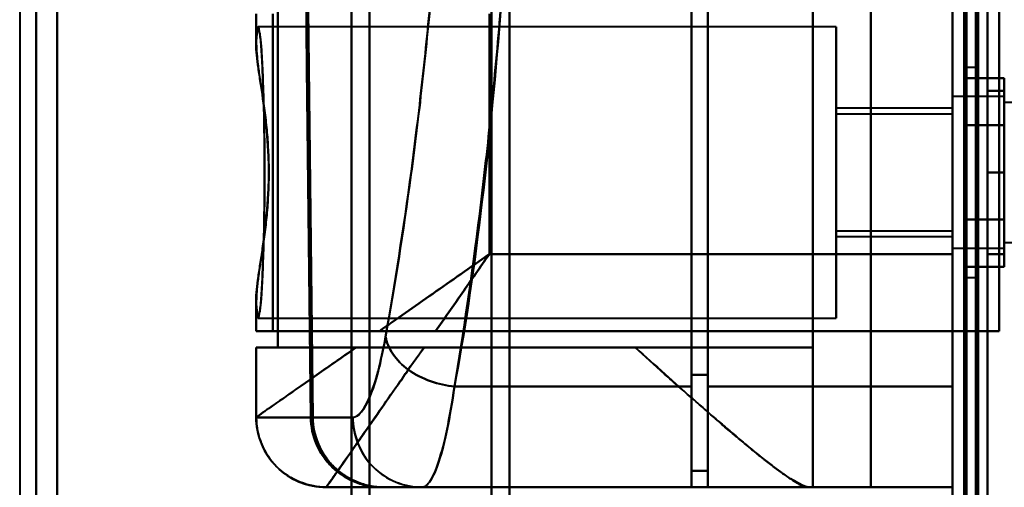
# Model space of a CAD drawing. Header units: millimetres. Extents: x -1087 to 1688, y -120 to 1046.
# Tile 7 of 78: x -625 to -583, y 219 to 239. Entities that reach past the tile are written whole.
import ezdxf

# ---------------------------------------------------------------- set-up
doc = ezdxf.new("R2010")
doc.units = ezdxf.units.MM
doc.layers.add('A-GENM', color=13, linetype='Continuous', lineweight=40)
doc.layers.add('G-IMPT', color=8, linetype='Continuous', lineweight=40)

# ---------------------------------------------------------------- blocks, each defined once
blk = doc.blocks.new('Maintenance r21 - Maintenance r21-755170-Arrière')
at = {"layer": 'A-GENM'}
for p, q in [((-585, 0), (-585, 973.372)), ((-585, 973.372), (-585, 0))]:
    blk.add_line(p, q, dxfattribs=at)
blk = doc.blocks.new('Souche connecteur circulaire R23 - Souche connecteur circulaire R23-755163-Arrière')
at = {"layer": 'A-GENM'}
for p, q in [((-625, 349.372), (-625, 191.872)), ((-585, 191.872), (-585, 349.372))]:
    blk.add_line(p, q, dxfattribs=at)
blk = doc.blocks.new('NEXA 1000 CALQUES_dwg-755156-Arrière')
at = {"layer": 'G-IMPT'}
for p, q in [((-584.5, 972.272), (-584.5, 129.472)), ((-585, 937.772), (-585, 128.972)), ((-604, 196.883), (-604, 501.872)), ((-604, 501.872), (-604, 196.883)), ((-585, 501.872), (-585, 196.883)), ((-585, 501.872), (-585, 184.872)), ((-585, 184.872), (-585, 501.872)), ((-585, 184.872), (-585, 501.872)), ((-584.5, 196.883), (-584.5, 501.872)), ((-584.5, 501.872), (-584.5, 184.872)), ((-584.5, 501.872), (-584.5, 184.872)), ((-584.5, 184.872), (-584.5, 501.872)), ((-604.773, 197.429), (-604.773, 501.281)), ((-604.773, 501.281), (-604.773, 197.429)), ((-623.387, 197.839), (-623.387, 500.838)), ((-623.387, 500.838), (-623.387, 197.839)), ((-610, 197.839), (-610, 500.838)), ((-610, 500.838), (-610, 197.839)), ((-624.3, 198.386), (-624.3, 500.246)), ((-624.3, 500.246), (-624.3, 198.386)), ((-610.773, 198.386), (-610.773, 500.246)), ((-610.773, 500.246), (-610.773, 198.386)), ((-604, 184.872), (-604, 489.862)), ((-604, 489.862), (-604, 184.872)), ((-604.773, 185.464), (-604.773, 489.315)), ((-604.773, 489.315), (-604.773, 185.464)), ((-623.387, 185.907), (-623.387, 488.906)), ((-623.387, 488.906), (-623.387, 185.907)), ((-610, 185.907), (-610, 488.906)), ((-610, 488.906), (-610, 185.907)), ((-624.3, 186.498), (-624.3, 488.359)), ((-624.3, 488.359), (-624.3, 186.498)), ((-610.773, 186.498), (-610.773, 488.359)), ((-610.773, 488.359), (-610.773, 186.498)), ((-596.2, 223.194), (-596.2, 293.194)), ((-596.2, 293.194), (-596.2, 223.194)), ((-595.5, 293.194), (-595.5, 223.194)), ((-595.5, 223.194), (-595.5, 293.194)), ((-585, 293.194), (-585, 223.194)), ((-585, 223.194), (-585, 293.194)), ((-596.2, 292.713), (-596.2, 223.693)), ((-596.2, 223.693), (-596.2, 292.713)), ((-595.5, 223.693), (-595.5, 292.713)), ((-595.5, 292.713), (-595.5, 223.693)), ((-614.861, 239.172), (-614.861, 237.846)), ((-590, 238.622), (-614.77, 238.622)), ((-590, 232.372), (-590, 238.622)), ((-590, 238.622), (-590, 232.372)), ((-584, 236.872), (-584.5, 236.872)), ((-584.5, 227.872), (-584.5, 236.872)), ((-584.5, 227.872), (-584.5, 236.872)), ((-584.5, 236.872), (-584.5, 232.372)), ((-584.5, 236.872), (-584.5, 232.372)), ((-584, 232.372), (-584, 236.872)), ((-584, 236.872), (-584, 232.372)), ((-582.785, 235.622), (-585, 235.622)), ((-582.785, 235.622), (-585, 235.622)), ((-585, 235.622), (-585, 232.372)), ((-585, 232.372), (-585, 235.622)), ((-585, 235.622), (-585, 232.372)), ((-585, 232.372), (-585, 235.622)), ((-582.785, 233.997), (-582.785, 235.622)), ((-582.785, 235.622), (-582.785, 230.747)), ((-582.785, 233.997), (-582.785, 235.622)), ((-582.785, 235.622), (-582.785, 229.558)), ((-585, 235.187), (-585, 229.122)), ((-581.5, 235.372), (-582.785, 235.372)), ((-581.5, 235.372), (-582.785, 235.372)), ((-582.785, 235.372), (-582.785, 230.872)), ((-582.785, 230.872), (-582.785, 235.372)), ((-582.785, 229.774), (-582.785, 235.372)), ((-582.785, 235.372), (-582.785, 229.774)), ((-582.785, 229.122), (-582.785, 235.187)), ((-582.785, 230.747), (-582.785, 235.187)), ((-582.785, 235.187), (-582.785, 229.122)), ((-585, 235.122), (-590, 235.122)), ((-590, 235.122), (-590, 232.372)), ((-590, 232.372), (-590, 235.122)), ((-585, 234.872), (-590, 234.872)), ((-590, 232.372), (-590, 234.872)), ((-590, 234.872), (-590, 232.372)), ((-585, 232.372), (-585, 235.122)), ((-585, 235.122), (-585, 232.372)), ((-585, 232.372), (-585, 234.872)), ((-585, 234.872), (-585, 232.372)), ((-582.785, 229.372), (-582.785, 234.97)), ((-582.785, 234.97), (-582.785, 229.372)), ((-585, 233.997), (-585, 229.122)), ((-582.785, 229.558), (-582.785, 233.997)), ((-582.785, 233.997), (-582.785, 229.122)), ((-582.785, 229.122), (-582.785, 233.997)), ((-582.785, 233.872), (-582.785, 229.372)), ((-582.785, 229.372), (-582.785, 233.872)), ((-590, 229.872), (-590, 232.372)), ((-590, 232.372), (-590, 229.872)), ((-590, 226.122), (-590, 232.372)), ((-590, 232.372), (-590, 229.622)), ((-590, 232.372), (-590, 226.122)), ((-590, 229.622), (-590, 232.372)), ((-585, 232.372), (-585, 229.558)), ((-585, 229.872), (-585, 232.372)), ((-585, 229.122), (-585, 232.372)), ((-585, 232.372), (-585, 229.872)), ((-585, 232.372), (-585, 230.747)), ((-585, 229.622), (-585, 232.372)), ((-585, 229.122), (-585, 232.372)), ((-585, 232.372), (-585, 229.622)), ((-584.5, 232.372), (-584.5, 227.872)), ((-584, 227.872), (-584, 232.372)), ((-584, 232.372), (-584, 227.872)), ((-590, 229.872), (-585, 229.872)), ((-590, 229.622), (-585, 229.622)), ((-582.785, 229.372), (-581.5, 229.372)), ((-582.785, 229.372), (-581.5, 229.372)), ((-585, 229.122), (-582.785, 229.122)), ((-585, 229.122), (-582.785, 229.122)), ((-585, 228.872), (-585, 225.572)), ((-585, 225.572), (-585, 228.872)), ((-584.5, 227.872), (-584, 227.872)), ((-614.861, 226.899), (-614.861, 225.572)), ((-614.77, 226.122), (-590, 226.122)), ((-609.576, 225.572), (-614.861, 225.572)), ((-614.861, 225.572), (-609.576, 225.572)), ((-614.152, 225.572), (-614.857, 225.572)), ((-614.857, 225.572), (-614.152, 225.572)), ((-585, 225.572), (-584.4, 225.572)), ((-584.4, 225.572), (-585, 225.572)), ((-614.861, 224.872), (-614.861, 221.872)), ((-610.575, 224.872), (-614.861, 224.872)), ((-614.861, 224.872), (-610.575, 224.872)), ((-613.936, 224.872), (-614.857, 224.872)), ((-614.857, 224.872), (-613.936, 224.872)), ((-598.615, 224.872), (-591, 224.872)), ((-591, 224.872), (-598.615, 224.872)), ((-596.2, 223.693), (-596.2, 219.572)), ((-596.2, 219.572), (-596.2, 223.693)), ((-595.5, 219.572), (-595.5, 223.693)), ((-595.5, 223.693), (-595.5, 219.572)), ((-596.2, 218.872), (-596.2, 223.194)), ((-596.2, 223.194), (-596.2, 218.872)), ((-595.5, 223.194), (-595.5, 218.872)), ((-595.5, 218.872), (-595.5, 223.194)), ((-585, 223.194), (-585, 218.872)), ((-585, 218.872), (-585, 223.194)), ((-614.857, 221.872), (-614.86, 221.872)), ((-614.86, 221.872), (-614.857, 221.872)), ((-614.857, 221.872), (-612.52, 221.872)), ((-612.52, 221.872), (-614.857, 221.872)), ((-612.437, 221.872), (-610.72, 221.872)), ((-610.72, 221.872), (-612.437, 221.872)), ((-596.2, 219.572), (-595.5, 219.572)), ((-611.861, 218.872), (-611.858, 218.872)), ((-611.861, 218.872), (-611.858, 218.872)), ((-611.858, 218.872), (-611.861, 218.872)), ((-611.858, 218.872), (-609.465, 218.872)), ((-609.465, 218.872), (-611.858, 218.872)), ((-609.381, 218.872), (-607.755, 218.872)), ((-609.381, 218.872), (-607.755, 218.872)), ((-607.755, 218.872), (-609.381, 218.872)), ((-607.755, 218.872), (-596.2, 218.872)), ((-595.5, 218.872), (-585, 218.872)), ((-591, 218.872), (-591.17, 218.872)), ((-591.17, 218.872), (-591, 218.872))]:
    blk.add_line(p, q, dxfattribs=at)
at = {"layer": 'G-IMPT', "flags": 128}
for points in [[(-585, 128.972), (-585, 339.922), (-585, 550.872), (-585, 761.822), (-585, 972.772)], [(-585, 972.772), (-585, 761.822), (-585, 550.872), (-585, 339.922), (-585, 128.972)], [(-584.5, 128.972), (-584.5, 339.922), (-584.5, 550.872), (-584.5, 761.822), (-584.5, 972.772)], [(-584.4, 972.772), (-584.4, 761.822), (-584.4, 550.872), (-584.4, 339.922), (-584.4, 128.972)], [(-584.4, 972.772), (-584.4, 761.822), (-584.4, 550.872), (-584.4, 339.922), (-584.4, 128.972)], [(-584.4, 128.972), (-584.4, 339.922), (-584.4, 550.872), (-584.4, 761.822), (-584.4, 972.772)], [(-584.5, 972.272), (-584.5, 761.572), (-584.5, 550.872), (-584.5, 340.172), (-584.5, 129.472)], [(-584.5, 129.472), (-584.5, 340.172), (-584.5, 550.872), (-584.5, 761.572), (-584.5, 972.272)], [(-584.5, 129.472), (-584.5, 340.172), (-584.5, 550.872), (-584.5, 761.572), (-584.5, 972.272)], [(-584.5, 972.272), (-584.5, 761.572), (-584.5, 550.872), (-584.5, 340.172), (-584.5, 129.472)], [(-584.5, 972.272), (-584.5, 761.572), (-584.5, 550.872), (-584.5, 340.172), (-584.5, 129.472)], [(-584.5, 129.472), (-584.5, 340.172), (-584.5, 550.872), (-584.5, 761.572), (-584.5, 972.272)], [(-584, 972.272), (-584, 761.572), (-584, 550.872), (-584, 340.172), (-584, 129.472)], [(-584, 129.472), (-584, 340.172), (-584, 550.872), (-584, 761.572), (-584, 972.272)], [(-584, 972.272), (-584, 761.572), (-584, 550.872), (-584, 340.172), (-584, 129.472)], [(-583.9, 129.472), (-583.9, 340.172), (-583.9, 550.872), (-583.9, 761.572), (-583.9, 972.272)], [(-583.9, 129.472), (-583.9, 340.172), (-583.9, 550.872), (-583.9, 761.572), (-583.9, 972.272)], [(-583.9, 972.272), (-583.9, 761.572), (-583.9, 550.872), (-583.9, 340.172), (-583.9, 129.472)], [(-585, 937.772), (-585, 735.572), (-585, 533.372), (-585, 331.172), (-585, 128.972)], [(-585, 128.972), (-585, 331.172), (-585, 533.372), (-585, 735.572), (-585, 937.772)], [(-584.5, 937.772), (-584.5, 735.572), (-584.5, 533.372), (-584.5, 331.172), (-584.5, 128.972)], [(-584.4, 128.972), (-584.4, 331.172), (-584.4, 533.372), (-584.4, 735.572), (-584.4, 937.772)], [(-584.4, 128.972), (-584.4, 331.172), (-584.4, 533.372), (-584.4, 735.572), (-584.4, 937.772)], [(-584.4, 937.772), (-584.4, 735.572), (-584.4, 533.372), (-584.4, 331.172), (-584.4, 128.972)], [(-583.5, 937.272), (-583.5, 735.322), (-583.5, 533.372), (-583.5, 331.422), (-583.5, 129.472)], [(-583.5, 129.472), (-583.5, 331.422), (-583.5, 533.372), (-583.5, 735.322), (-583.5, 937.272)], [(-583.5, 129.472), (-583.5, 331.422), (-583.5, 533.372), (-583.5, 735.322), (-583.5, 937.272)], [(-583.5, 937.272), (-583.5, 735.322), (-583.5, 533.372), (-583.5, 331.422), (-583.5, 129.472)], [(-584.5, 198.372), (-584.5, 228.372), (-584.5, 258.372), (-584.5, 288.372), (-584.5, 318.372)], [(-584.5, 318.372), (-584.5, 288.372), (-584.5, 258.372), (-584.5, 228.372), (-584.5, 198.372)], [(-584.5, 198.372), (-584.5, 228.372), (-584.5, 258.372), (-584.5, 288.372), (-584.5, 318.372)], [(-584.5, 318.372), (-584.5, 288.372), (-584.5, 258.372), (-584.5, 228.372), (-584.5, 198.372)], [(-583.5, 318.372), (-583.5, 288.372), (-583.5, 258.372), (-583.5, 228.372), (-583.5, 198.372)], [(-583.5, 198.372), (-583.5, 228.372), (-583.5, 258.372), (-583.5, 288.372), (-583.5, 318.372)], [(-583.5, 318.372), (-583.5, 288.372), (-583.5, 258.372), (-583.5, 228.372), (-583.5, 198.372)], [(-583.5, 198.372), (-583.5, 228.372), (-583.5, 258.372), (-583.5, 288.372), (-583.5, 318.372)], [(-591, 297.872), (-591, 278.122), (-591, 258.372), (-591, 238.622), (-591, 218.872)], [(-591, 218.872), (-591, 238.622), (-591, 258.372), (-591, 278.122), (-591, 297.872)], [(-588.509, 297.872), (-588.509, 278.122), (-588.509, 258.372), (-588.509, 238.622), (-588.509, 218.872)], [(-588.509, 218.872), (-588.509, 238.622), (-588.509, 258.372), (-588.509, 278.122), (-588.509, 297.872)], [(-585, 297.872), (-585, 278.122), (-585, 258.372), (-585, 238.622), (-585, 218.872)], [(-585, 218.872), (-585, 238.622), (-585, 258.372), (-585, 278.122), (-585, 297.872)], [(-585, 225.572), (-585, 241.972), (-585, 258.372), (-585, 274.772), (-585, 291.172)], [(-585, 291.172), (-585, 274.772), (-585, 258.372), (-585, 241.972), (-585, 225.572)], [(-585, 225.572), (-585, 241.972), (-585, 258.372), (-585, 274.772), (-585, 291.172)], [(-585, 225.572), (-585, 241.972), (-585, 258.372), (-585, 274.772), (-585, 291.172)], [(-585, 291.172), (-585, 274.772), (-585, 258.372), (-585, 241.972), (-585, 225.572)], [(-585, 291.172), (-585, 274.772), (-585, 258.372), (-585, 241.972), (-585, 225.572)], [(-584.5, 291.172), (-584.5, 274.772), (-584.5, 258.372), (-584.5, 241.972), (-584.5, 225.572)], [(-584.5, 225.572), (-584.5, 241.972), (-584.5, 258.372), (-584.5, 274.772), (-584.5, 291.172)], [(-583, 225.572), (-583, 241.972), (-583, 258.372), (-583, 274.772), (-583, 291.172)], [(-583, 291.172), (-583, 274.772), (-583, 258.372), (-583, 241.972), (-583, 225.572)], [(-583, 225.572), (-583, 241.972), (-583, 258.372), (-583, 274.772), (-583, 291.172)], [(-583, 291.172), (-583, 274.772), (-583, 258.372), (-583, 241.972), (-583, 225.572)], [(-583, 291.172), (-583, 274.772), (-583, 258.372), (-583, 241.972), (-583, 225.572)], [(-583, 225.572), (-583, 241.972), (-583, 258.372), (-583, 274.772), (-583, 291.172)], [(-585, 287.872), (-585, 273.122), (-585, 258.372), (-585, 243.622), (-585, 228.872)], [(-585, 228.872), (-585, 243.622), (-585, 258.372), (-585, 273.122), (-585, 287.872)], [(-612.437, 221.872), (-612.494, 226.877), (-612.549, 231.882), (-612.605, 236.888), (-612.659, 241.894)], [(-612.659, 241.894), (-612.605, 236.888), (-612.549, 231.882), (-612.494, 226.877), (-612.437, 221.872)], [(-595.5, 219.572), (-595.5, 225.153), (-595.5, 230.733), (-595.5, 236.314), (-595.5, 241.894)], [(-595.5, 241.894), (-595.5, 236.314), (-595.5, 230.733), (-595.5, 225.153), (-595.5, 219.572)], [(-612.738, 241.827), (-612.684, 236.838), (-612.63, 231.848), (-612.575, 226.86), (-612.52, 221.872)], [(-612.52, 221.872), (-612.575, 226.86), (-612.63, 231.848), (-612.684, 236.838), (-612.738, 241.827)], [(-595.5, 241.827), (-595.5, 236.089), (-595.5, 230.35), (-595.5, 224.611), (-595.5, 218.872)], [(-595.5, 218.872), (-595.5, 224.611), (-595.5, 230.35), (-595.5, 236.089), (-595.5, 241.827)], [(-613.936, 224.872), (-613.936, 228.622), (-613.936, 232.372), (-613.936, 236.122), (-613.936, 239.872)], [(-613.936, 239.872), (-613.936, 236.122), (-613.936, 232.372), (-613.936, 228.622), (-613.936, 224.872)], [(-591, 224.872), (-591, 228.622), (-591, 232.372), (-591, 236.122), (-591, 239.872)], [(-591, 239.872), (-591, 236.122), (-591, 232.372), (-591, 228.622), (-591, 224.872)], [(-614.857, 237.999), (-614.857, 238.292), (-614.857, 238.586), (-614.857, 238.879), (-614.857, 239.172)], [(-614.857, 239.172), (-614.857, 238.879), (-614.857, 238.586), (-614.857, 238.292), (-614.857, 237.999)], [(-614.152, 239.172), (-614.152, 235.772), (-614.152, 232.372), (-614.152, 228.972), (-614.152, 225.572)], [(-614.152, 225.572), (-614.152, 228.972), (-614.152, 232.372), (-614.152, 235.772), (-614.152, 239.172)], [(-604.861, 239.172), (-604.861, 236.597), (-604.861, 234.022), (-604.861, 231.447), (-604.861, 228.872)], [(-604.861, 228.872), (-604.861, 231.447), (-604.861, 234.022), (-604.861, 236.597), (-604.861, 239.172)], [(-584.5, 234.393), (-584.5, 234.898), (-584.5, 235.403), (-584.5, 235.909), (-584.5, 236.414)], [(-584.5, 236.414), (-584.071, 236.414), (-583.643, 236.414), (-583.214, 236.414), (-582.785, 236.414)], [(-584.5, 236.414), (-584.5, 235.909), (-584.5, 235.403), (-584.5, 234.898), (-584.5, 234.393)], [(-582.785, 236.414), (-583.214, 236.414), (-583.643, 236.414), (-584.071, 236.414), (-584.5, 236.414)], [(-584.5, 234.393), (-584.5, 234.898), (-584.5, 235.403), (-584.5, 235.909), (-584.5, 236.414)], [(-584.5, 236.414), (-584.5, 235.909), (-584.5, 235.403), (-584.5, 234.898), (-584.5, 234.393)], [(-582.785, 236.414), (-582.785, 235.909), (-582.785, 235.403), (-582.785, 234.898), (-582.785, 234.393)], [(-582.785, 234.393), (-582.785, 234.898), (-582.785, 235.403), (-582.785, 235.909), (-582.785, 236.414)], [(-583.5, 235.872), (-583.5, 234.997), (-583.5, 234.122), (-583.5, 233.247), (-583.5, 232.372)], [(-582.785, 235.872), (-582.964, 235.872), (-583.143, 235.872), (-583.321, 235.872), (-583.5, 235.872)], [(-583.5, 235.872), (-583.321, 235.872), (-583.143, 235.872), (-582.964, 235.872), (-582.785, 235.872)], [(-582.785, 235.872), (-582.964, 235.872), (-583.143, 235.872), (-583.321, 235.872), (-583.5, 235.872)], [(-583.5, 232.372), (-583.5, 233.247), (-583.5, 234.122), (-583.5, 234.997), (-583.5, 235.872)], [(-583.5, 235.872), (-583.321, 235.872), (-583.143, 235.872), (-582.964, 235.872), (-582.785, 235.872)], [(-583.5, 232.372), (-583.5, 233.247), (-583.5, 234.122), (-583.5, 234.997), (-583.5, 235.872)], [(-583.5, 235.872), (-583.5, 234.997), (-583.5, 234.122), (-583.5, 233.247), (-583.5, 232.372)], [(-582.785, 232.372), (-582.785, 233.247), (-582.785, 234.122), (-582.785, 234.997), (-582.785, 235.872)], [(-582.785, 235.872), (-582.785, 234.997), (-582.785, 234.122), (-582.785, 233.247), (-582.785, 232.372)], [(-584.5, 230.352), (-584.5, 231.362), (-584.5, 232.372), (-584.5, 233.383), (-584.5, 234.393)], [(-584.5, 234.393), (-584.071, 234.393), (-583.643, 234.393), (-583.214, 234.393), (-582.785, 234.393)], [(-582.785, 234.393), (-583.214, 234.393), (-583.643, 234.393), (-584.071, 234.393), (-584.5, 234.393)], [(-584.5, 234.393), (-584.071, 234.393), (-583.643, 234.393), (-583.214, 234.393), (-582.785, 234.393)], [(-584.5, 234.393), (-584.5, 233.383), (-584.5, 232.372), (-584.5, 231.362), (-584.5, 230.352)], [(-582.785, 234.393), (-583.214, 234.393), (-583.643, 234.393), (-584.071, 234.393), (-584.5, 234.393)], [(-584.5, 230.352), (-584.5, 231.362), (-584.5, 232.372), (-584.5, 233.383), (-584.5, 234.393)], [(-584.5, 234.393), (-584.5, 233.383), (-584.5, 232.372), (-584.5, 231.362), (-584.5, 230.352)], [(-582.785, 234.393), (-582.785, 233.383), (-582.785, 232.372), (-582.785, 231.362), (-582.785, 230.352)], [(-582.785, 230.352), (-582.785, 231.362), (-582.785, 232.372), (-582.785, 233.383), (-582.785, 234.393)], [(-583.5, 228.872), (-583.5, 229.747), (-583.5, 230.622), (-583.5, 231.497), (-583.5, 232.372)], [(-583.5, 232.372), (-583.321, 232.372), (-583.143, 232.372), (-582.964, 232.372), (-582.785, 232.372)], [(-583.5, 232.372), (-583.5, 231.497), (-583.5, 230.622), (-583.5, 229.747), (-583.5, 228.872)], [(-582.785, 232.372), (-582.964, 232.372), (-583.143, 232.372), (-583.321, 232.372), (-583.5, 232.372)], [(-583.5, 232.372), (-583.321, 232.372), (-583.143, 232.372), (-582.964, 232.372), (-582.785, 232.372)], [(-582.785, 232.372), (-582.964, 232.372), (-583.143, 232.372), (-583.321, 232.372), (-583.5, 232.372)], [(-583.5, 232.372), (-583.5, 231.497), (-583.5, 230.622), (-583.5, 229.747), (-583.5, 228.872)], [(-583.5, 228.872), (-583.5, 229.747), (-583.5, 230.622), (-583.5, 231.497), (-583.5, 232.372)], [(-582.785, 232.372), (-582.785, 231.497), (-582.785, 230.622), (-582.785, 229.747), (-582.785, 228.872)], [(-582.785, 228.872), (-582.785, 229.747), (-582.785, 230.622), (-582.785, 231.497), (-582.785, 232.372)], [(-582.785, 230.352), (-583.214, 230.352), (-583.643, 230.352), (-584.071, 230.352), (-584.5, 230.352)], [(-584.5, 230.352), (-584.5, 229.846), (-584.5, 229.341), (-584.5, 228.836), (-584.5, 228.331)], [(-582.785, 230.352), (-583.214, 230.352), (-583.643, 230.352), (-584.071, 230.352), (-584.5, 230.352)], [(-584.5, 228.331), (-584.5, 228.836), (-584.5, 229.341), (-584.5, 229.846), (-584.5, 230.352)], [(-584.5, 230.352), (-584.071, 230.352), (-583.643, 230.352), (-583.214, 230.352), (-582.785, 230.352)], [(-584.5, 230.352), (-584.071, 230.352), (-583.643, 230.352), (-583.214, 230.352), (-582.785, 230.352)], [(-584.5, 230.352), (-584.5, 229.846), (-584.5, 229.341), (-584.5, 228.836), (-584.5, 228.331)], [(-584.5, 228.331), (-584.5, 228.836), (-584.5, 229.341), (-584.5, 229.846), (-584.5, 230.352)], [(-582.785, 228.331), (-582.785, 228.836), (-582.785, 229.341), (-582.785, 229.846), (-582.785, 230.352)], [(-582.785, 230.352), (-582.785, 229.846), (-582.785, 229.341), (-582.785, 228.836), (-582.785, 228.331)], [(-604.861, 228.872), (-599.896, 228.872), (-594.93, 228.872), (-589.965, 228.872), (-585, 228.872)], [(-585, 228.872), (-589.965, 228.872), (-594.93, 228.872), (-599.896, 228.872), (-604.861, 228.872)], [(-582.785, 228.872), (-582.964, 228.872), (-583.143, 228.872), (-583.321, 228.872), (-583.5, 228.872)], [(-583.5, 228.872), (-583.321, 228.872), (-583.143, 228.872), (-582.964, 228.872), (-582.785, 228.872)], [(-582.785, 228.872), (-582.964, 228.872), (-583.143, 228.872), (-583.321, 228.872), (-583.5, 228.872)], [(-583.5, 228.872), (-583.321, 228.872), (-583.143, 228.872), (-582.964, 228.872), (-582.785, 228.872)], [(-584.5, 228.331), (-584.071, 228.331), (-583.643, 228.331), (-583.214, 228.331), (-582.785, 228.331)], [(-582.785, 228.331), (-583.214, 228.331), (-583.643, 228.331), (-584.071, 228.331), (-584.5, 228.331)], [(-614.857, 225.572), (-614.857, 225.866), (-614.857, 226.159), (-614.857, 226.453), (-614.857, 226.746)], [(-614.857, 226.746), (-614.857, 226.453), (-614.857, 226.159), (-614.857, 225.866), (-614.857, 225.572)], [(-614.152, 225.572), (-606.864, 225.572), (-599.576, 225.572), (-592.288, 225.572), (-585, 225.572)], [(-585, 225.572), (-592.288, 225.572), (-599.576, 225.572), (-606.864, 225.572), (-614.152, 225.572)], [(-585, 225.572), (-590.543, 225.572), (-596.085, 225.572), (-601.628, 225.572), (-607.17, 225.572)], [(-607.17, 225.572), (-601.628, 225.572), (-596.085, 225.572), (-590.543, 225.572), (-585, 225.572)], [(-585, 128.972), (-585, 153.122), (-585, 177.272), (-585, 201.422), (-585, 225.572)], [(-583, 225.572), (-583.5, 225.572), (-584, 225.572), (-584.5, 225.572), (-585, 225.572)], [(-585, 225.572), (-585, 201.422), (-585, 177.272), (-585, 153.122), (-585, 128.972)], [(-585, 225.572), (-585, 201.422), (-585, 177.272), (-585, 153.122), (-585, 128.972)], [(-585, 128.972), (-585, 153.122), (-585, 177.272), (-585, 201.422), (-585, 225.572)], [(-585, 225.572), (-584.5, 225.572), (-584, 225.572), (-583.5, 225.572), (-583, 225.572)], [(-584.5, 225.572), (-584.488, 225.572), (-584.475, 225.572), (-584.463, 225.572), (-584.45, 225.572)], [(-583, 225.572), (-583.375, 225.572), (-583.75, 225.572), (-584.125, 225.572), (-584.5, 225.572)], [(-584.5, 225.572), (-584.125, 225.572), (-583.75, 225.572), (-583.375, 225.572), (-583, 225.572)], [(-584.5, 128.972), (-584.5, 153.122), (-584.5, 177.272), (-584.5, 201.422), (-584.5, 225.572)], [(-584.45, 225.572), (-584.213, 225.572), (-583.975, 225.572), (-583.738, 225.572), (-583.5, 225.572)], [(-584.4, 225.572), (-584.4, 201.422), (-584.4, 177.272), (-584.4, 153.122), (-584.4, 128.972)], [(-584.4, 128.972), (-584.4, 153.122), (-584.4, 177.272), (-584.4, 201.422), (-584.4, 225.572)], [(-584.4, 225.572), (-584.05, 225.572), (-583.7, 225.572), (-583.35, 225.572), (-583, 225.572)], [(-583.5, 225.572), (-583.725, 225.572), (-583.95, 225.572), (-584.175, 225.572), (-584.4, 225.572)], [(-584.4, 225.572), (-584.4, 201.422), (-584.4, 177.272), (-584.4, 153.122), (-584.4, 128.972)], [(-583, 225.572), (-583.35, 225.572), (-583.7, 225.572), (-584.05, 225.572), (-584.4, 225.572)], [(-583.5, 225.572), (-583.375, 225.572), (-583.25, 225.572), (-583.125, 225.572), (-583, 225.572)], [(-583.5, 129.472), (-583.5, 153.497), (-583.5, 177.522), (-583.5, 201.547), (-583.5, 225.572)], [(-583.5, 225.572), (-583.5, 201.547), (-583.5, 177.522), (-583.5, 153.497), (-583.5, 129.472)], [(-583, 225.572), (-583.125, 225.572), (-583.25, 225.572), (-583.375, 225.572), (-583.5, 225.572)], [(-583.5, 225.572), (-583.5, 201.547), (-583.5, 177.522), (-583.5, 153.497), (-583.5, 129.472)], [(-583.5, 129.472), (-583.5, 153.497), (-583.5, 177.522), (-583.5, 201.547), (-583.5, 225.572)], [(-614.857, 224.872), (-614.857, 224.122), (-614.857, 223.372), (-614.857, 222.622), (-614.857, 221.872)], [(-614.857, 221.872), (-614.857, 222.622), (-614.857, 223.372), (-614.857, 224.122), (-614.857, 224.872)], [(-591, 224.872), (-596.734, 224.872), (-602.468, 224.872), (-608.202, 224.872), (-613.936, 224.872)], [(-613.936, 224.872), (-608.202, 224.872), (-602.468, 224.872), (-596.734, 224.872), (-591, 224.872)], [(-598.615, 224.872), (-600.876, 224.872), (-603.138, 224.872), (-605.399, 224.872), (-607.661, 224.872)], [(-607.661, 224.872), (-605.399, 224.872), (-603.138, 224.872), (-600.876, 224.872), (-598.615, 224.872)], [(-591, 224.872), (-591, 223.372), (-591, 221.872), (-591, 220.372), (-591, 218.872)], [(-591, 218.872), (-591, 220.372), (-591, 221.872), (-591, 223.372), (-591, 224.872)], [(-595.5, 223.693), (-595.675, 223.693), (-595.85, 223.693), (-596.025, 223.693), (-596.2, 223.693)], [(-596.2, 223.693), (-596.025, 223.693), (-595.85, 223.693), (-595.675, 223.693), (-595.5, 223.693)], [(-596.2, 223.194), (-598.74, 223.194), (-601.28, 223.194), (-603.819, 223.194), (-606.359, 223.194)], [(-606.359, 223.194), (-603.819, 223.194), (-601.28, 223.194), (-598.74, 223.194), (-596.2, 223.194)], [(-595.5, 223.194), (-592.875, 223.194), (-590.25, 223.194), (-587.625, 223.194), (-585, 223.194)], [(-585, 223.194), (-587.625, 223.194), (-590.25, 223.194), (-592.875, 223.194), (-595.5, 223.194)], [(-596.2, 218.872), (-596.2, 219.047), (-596.2, 219.222), (-596.2, 219.397), (-596.2, 219.572)], [(-595.5, 219.572), (-595.675, 219.572), (-595.85, 219.572), (-596.025, 219.572), (-596.2, 219.572)], [(-596.2, 219.572), (-596.2, 219.397), (-596.2, 219.222), (-596.2, 219.047), (-596.2, 218.872)], [(-595.5, 219.572), (-595.675, 219.572), (-595.85, 219.572), (-596.025, 219.572), (-596.2, 219.572)], [(-596.2, 219.572), (-596.025, 219.572), (-595.85, 219.572), (-595.675, 219.572), (-595.5, 219.572)], [(-596.2, 219.572), (-596.025, 219.572), (-595.85, 219.572), (-595.675, 219.572), (-595.5, 219.572)], [(-611.861, 218.872), (-606.688, 218.872), (-601.515, 218.872), (-596.343, 218.872), (-591.17, 218.872)], [(-591.17, 218.872), (-596.343, 218.872), (-601.515, 218.872), (-606.688, 218.872), (-611.861, 218.872)], [(-611.858, 218.872), (-611.158, 218.872), (-609.873, 218.872), (-609.465, 218.872)], [(-595.5, 218.872), (-598.991, 218.872), (-602.483, 218.872), (-605.974, 218.872), (-609.465, 218.872)], [(-596.2, 218.872), (-599.495, 218.872), (-602.791, 218.872), (-606.086, 218.872), (-609.381, 218.872)], [(-609.381, 218.872), (-606.086, 218.872), (-602.791, 218.872), (-599.495, 218.872), (-596.2, 218.872)], [(-596.2, 218.872), (-599.089, 218.872), (-601.977, 218.872), (-604.866, 218.872), (-607.755, 218.872)], [(-607.755, 218.872), (-604.866, 218.872), (-601.977, 218.872), (-599.089, 218.872), (-596.2, 218.872)], [(-585, 218.872), (-587.625, 218.872), (-590.25, 218.872), (-592.875, 218.872), (-595.5, 218.872)], [(-595.5, 218.872), (-592.875, 218.872), (-590.25, 218.872), (-587.625, 218.872), (-585, 218.872)], [(-591, 218.872), (-590.377, 218.872), (-589.754, 218.872), (-589.131, 218.872), (-588.509, 218.872)], [(-588.509, 218.872), (-589.131, 218.872), (-589.754, 218.872), (-590.377, 218.872), (-591, 218.872)], [(-588.509, 218.872), (-587.631, 218.872), (-586.754, 218.872), (-585.877, 218.872), (-585, 218.872)], [(-585, 218.872), (-585.877, 218.872), (-586.754, 218.872), (-587.631, 218.872), (-588.509, 218.872)]]:
    blk.add_lwpolyline(points, dxfattribs=at)
at = {"layer": 'G-IMPT'}
blk.add_arc((-611.861, 221.872), 3, 180, 270, dxfattribs=at)
for centre, ratio in [((-611.858, 221.872), 0.999612), ((-611.858, 221.872), 0.999612), ((-607.755, 221.872), 0.988401)]:
    blk.add_ellipse(centre, major_axis=(0, 3), ratio=ratio, start_param=1.570796, end_param=3.141593, dxfattribs=at)
for points in [[(-606.163, 293.194), (-605.333, 288.509), (-604.098, 277.39), (-603.306, 257.922), (-604.236, 238.567), (-605.514, 227.718), (-606.359, 223.194)], [(-604.861, 228.872), (-605.27, 228.585), (-606.088, 228.014), (-607.297, 227.167), (-608.469, 226.346), (-609.215, 225.826), (-609.576, 225.572)], [(-609.576, 225.572), (-609.205, 225.572), (-608.423, 225.572), (-607.59, 225.572), (-607.17, 225.572)], [(-610.72, 221.872), (-610.474, 221.878), (-609.978, 222.484), (-609.515, 224.222), (-609.313, 225.33)], [(-609.313, 225.33), (-609.514, 224.221), (-609.976, 222.488), (-610.479, 221.872), (-610.72, 221.872)], [(-609.313, 225.33), (-609.272, 225.092), (-609.058, 224.58), (-608.382, 223.868), (-607.396, 223.379), (-606.688, 223.224), (-606.359, 223.194)], [(-606.359, 223.194), (-606.688, 223.224), (-607.396, 223.379), (-608.382, 223.868), (-609.058, 224.58), (-609.272, 225.092), (-609.313, 225.33)], [(-614.861, 221.872), (-614.861, 221.872), (-614.073, 222.424), (-611.892, 223.951), (-610.575, 224.872)], [(-610.575, 224.872), (-611.233, 224.406), (-612.439, 223.575), (-613.811, 222.613), (-614.667, 222.006), (-614.861, 221.874), (-614.861, 221.872)], [(-607.661, 224.872), (-608.28, 223.987), (-609.441, 222.329), (-610.8, 220.388), (-611.663, 219.154), (-611.861, 218.872), (-611.861, 218.872)], [(-606.359, 223.194), (-606.459, 222.512), (-606.67, 221.28), (-607.024, 219.905), (-607.39, 219.065), (-607.633, 218.872), (-607.755, 218.872)], [(-607.755, 218.872), (-607.635, 218.872), (-607.387, 219.068), (-607.025, 219.903), (-606.67, 221.284), (-606.459, 222.504), (-606.359, 223.194)], [(-611.861, 218.872), (-612.214, 218.872), (-612.988, 219.025), (-614.049, 219.684), (-614.708, 220.745), (-614.861, 221.519), (-614.861, 221.872)], [(-612.52, 221.872), (-612.514, 221.666), (-612.467, 221.266), (-612.296, 220.718), (-612.004, 220.194), (-611.624, 219.735), (-611.159, 219.364), (-610.628, 219.081), (-610.075, 218.917), (-609.673, 218.875), (-609.465, 218.872)], [(-609.465, 218.872), (-609.861, 218.872), (-610.654, 219.029), (-611.665, 219.695), (-612.348, 220.691), (-612.515, 221.478), (-612.52, 221.872)], [(-609.381, 218.872), (-609.589, 218.875), (-609.991, 218.917), (-610.544, 219.081), (-611.075, 219.364), (-611.541, 219.735), (-611.921, 220.193), (-612.213, 220.718), (-612.384, 221.266), (-612.431, 221.666), (-612.437, 221.872)], [(-612.437, 221.872), (-612.432, 221.478), (-612.265, 220.691), (-611.581, 219.695), (-610.57, 219.029), (-609.778, 218.872), (-609.381, 218.872)], [(-610.72, 221.872), (-610.72, 221.519), (-610.569, 220.745), (-609.918, 219.684), (-608.869, 219.025), (-608.104, 218.872), (-607.755, 218.872)]]:
    blk.add_open_spline(points, degree=3, dxfattribs=at)
for points, knots in [([(-606.359, 223.194), (-605.975, 225.464), (-605.425, 229.199), (-604.8, 234.659), (-604.25, 240.525), (-603.759, 248.186), (-603.528, 257.96), (-603.688, 267.619), (-604.135, 275.496), (-604.644, 281.359), (-605.251, 287.031), (-605.787, 290.859), (-606.163, 293.194)], [0, 0, 0, 0, 0.125, 0.1875, 0.25, 0.375, 0.5, 0.625, 0.75, 0.8125, 0.875, 1, 1, 1, 1]), ([(-609.313, 225.33), (-608.913, 227.578), (-608.354, 231.125), (-607.729, 236.219), (-607.329, 240.194), (-606.998, 244.433), (-606.743, 248.911), (-606.576, 253.488), (-606.507, 257.986), (-606.542, 262.492), (-606.675, 267.091), (-606.898, 271.607), (-607.201, 275.898), (-607.578, 279.942), (-608.176, 285.147), (-608.722, 288.801), (-609.115, 291.13)], [0, 0, 0, 0, 0.125, 0.1875, 0.25, 0.3125, 0.375, 0.4375, 0.5, 0.5625, 0.625, 0.6875, 0.75, 0.8125, 0.875, 1, 1, 1, 1]), ([(-609.115, 291.13), (-608.737, 288.94), (-608.197, 285.349), (-607.585, 280.024), (-607.072, 274.515), (-606.62, 267.101), (-606.458, 258.006), (-606.692, 248.803), (-607.188, 241.594), (-607.743, 236.085), (-608.374, 230.96), (-608.927, 227.457), (-609.313, 225.33)], [0, 0, 0, 0, 0.125, 0.1875, 0.25, 0.375, 0.5, 0.625, 0.75, 0.8125, 0.875, 1, 1, 1, 1]), ([(-614.498, 232.372), (-614.499, 232.904), (-614.508, 233.964), (-614.534, 235.444), (-614.582, 236.71), (-614.637, 237.71), (-614.699, 238.392), (-614.781, 238.778), (-614.828, 238.454), (-614.857, 237.999)], [0, 0, 0, 0, 0.125, 0.25, 0.375, 0.5, 0.625, 0.75, 1, 1, 1, 1]), ([(-614.857, 237.999), (-614.839, 238.176), (-614.802, 238.428), (-614.755, 238.485), (-614.718, 238.376), (-614.69, 238.217), (-614.668, 238.021), (-614.651, 237.825), (-614.638, 237.661), (-614.626, 237.467), (-614.609, 237.16), (-614.58, 236.514), (-614.549, 235.582), (-614.524, 234.572), (-614.509, 233.807), (-614.5, 233.055), (-614.496, 232.372), (-614.5, 231.69), (-614.509, 230.938), (-614.524, 230.173), (-614.549, 229.163), (-614.58, 228.231), (-614.609, 227.585), (-614.626, 227.277), (-614.638, 227.084), (-614.651, 226.92), (-614.668, 226.723), (-614.69, 226.527), (-614.718, 226.368), (-614.755, 226.26), (-614.802, 226.317), (-614.839, 226.569), (-614.857, 226.746)], [0, 0, 0, 0, 0.0625, 0.125, 0.15625, 0.1875, 0.21875, 0.234375, 0.25, 0.265625, 0.28125, 0.3125, 0.375, 0.40625, 0.4375, 0.46875, 0.5, 0.53125, 0.5625, 0.59375, 0.625, 0.6875, 0.71875, 0.734375, 0.75, 0.765625, 0.78125, 0.8125, 0.84375, 0.875, 0.9375, 1, 1, 1, 1]), ([(-614.857, 226.746), (-614.872, 227.04), (-614.823, 227.547), (-614.7, 228.356), (-614.597, 229.019), (-614.493, 229.781), (-614.4, 230.632), (-614.335, 231.518), (-614.309, 232.371), (-614.335, 233.224), (-614.422, 234.409), (-614.562, 235.507), (-614.7, 236.389), (-614.823, 237.199), (-614.872, 237.705), (-614.857, 237.999)], [0, 0, 0, 0, 0.125, 0.1875, 0.25, 0.3125, 0.375, 0.4375, 0.5, 0.5625, 0.625, 0.75, 0.8125, 0.875, 1, 1, 1, 1]), ([(-614.857, 237.999), (-614.857, 237.87), (-614.848, 237.649), (-614.821, 237.306), (-614.793, 237.026), (-614.754, 236.726), (-614.703, 236.409), (-614.648, 236.073), (-614.596, 235.715), (-614.545, 235.333), (-614.471, 234.798), (-614.406, 234.236), (-614.366, 233.668), (-614.334, 233.094), (-614.321, 232.66), (-614.318, 232.372)], [0, 0, 0, 0, 0.125, 0.1875, 0.25, 0.3125, 0.375, 0.4375, 0.5, 0.5625, 0.625, 0.75, 0.8125, 0.875, 1, 1, 1, 1]), ([(-614.318, 232.372), (-614.321, 232.085), (-614.334, 231.651), (-614.366, 231.077), (-614.406, 230.509), (-614.471, 229.948), (-614.545, 229.413), (-614.596, 229.031), (-614.647, 228.673), (-614.703, 228.336), (-614.754, 228.018), (-614.793, 227.718), (-614.821, 227.438), (-614.849, 227.095), (-614.857, 226.875), (-614.857, 226.746)], [0, 0, 0, 0, 0.125, 0.1875, 0.25, 0.375, 0.4375, 0.5, 0.5625, 0.625, 0.6875, 0.75, 0.8125, 0.875, 1, 1, 1, 1]), ([(-614.857, 226.746), (-614.828, 226.291), (-614.781, 225.967), (-614.699, 226.352), (-614.637, 227.035), (-614.582, 228.035), (-614.534, 229.301), (-614.508, 230.781), (-614.499, 231.84), (-614.498, 232.372)], [0, 0, 0, 0, 0.25, 0.375, 0.5, 0.625, 0.75, 0.875, 1, 1, 1, 1]), ([(-609.576, 225.572), (-608.854, 226.077), (-607.7, 226.885), (-606.088, 228.013), (-605.27, 228.586), (-604.861, 228.872)], [0, 0, 0, 0, 0.5, 0.75, 1, 1, 1, 1]), ([(-607.17, 225.572), (-606.799, 226.101), (-606.228, 226.918), (-605.449, 228.032), (-605.057, 228.592), (-604.861, 228.872)], [0, 0, 0, 0, 0.5, 0.75, 1, 1, 1, 1]), ([(-604.861, 228.872), (-605.057, 228.592), (-605.449, 228.032), (-606.228, 226.919), (-606.8, 226.102), (-607.17, 225.573)], [0, 0, 0, 0, 0.25, 0.5, 1, 1, 1, 1]), ([(-607.17, 225.572), (-607.377, 225.569), (-607.694, 225.573), (-608.106, 225.573), (-608.411, 225.572), (-608.712, 225.573), (-609.105, 225.572), (-609.393, 225.574), (-609.576, 225.572)], [0, 0, 0, 0, 0.25, 0.375, 0.5, 0.625, 0.75, 1, 1, 1, 1]), ([(-611.861, 218.872), (-611.853, 218.872), (-611.708, 219.084), (-611.223, 219.771), (-610.733, 220.476), (-610.117, 221.358), (-609.15, 222.744), (-608.297, 223.987), (-607.661, 224.872)], [0, 0, 0, 0, 0.25, 0.375, 0.5, 0.625, 0.75, 1, 1, 1, 1]), ([(-610.575, 224.872), (-610.363, 224.875), (-610.026, 224.872), (-609.613, 224.872), (-609.373, 224.873), (-609.189, 224.872), (-609.003, 224.872), (-608.816, 224.873), (-608.627, 224.874), (-608.243, 224.872), (-607.916, 224.869), (-607.661, 224.872)], [0, 0, 0, 0, 0.25, 0.375, 0.4375, 0.5, 0.5625, 0.625, 0.6875, 0.75, 1, 1, 1, 1]), ([(-607.661, 224.872), (-607.922, 224.872), (-608.436, 224.872), (-609.448, 224.872), (-610.145, 224.872), (-610.575, 224.872)], [0, 0, 0, 0, 0.25, 0.5, 1, 1, 1, 1]), ([(-591.17, 218.872), (-591.267, 218.888), (-591.472, 218.967), (-591.854, 219.181), (-592.19, 219.393), (-592.578, 219.673), (-593.012, 220.017), (-593.485, 220.402), (-593.985, 220.806), (-594.498, 221.227), (-595.024, 221.683), (-595.569, 222.163), (-596.139, 222.663), (-596.736, 223.181), (-597.552, 223.902), (-598.186, 224.476), (-598.615, 224.872)], [0, 0, 0, 0, 0.125, 0.1875, 0.25, 0.3125, 0.375, 0.4375, 0.5, 0.5625, 0.625, 0.6875, 0.75, 0.8125, 0.875, 1, 1, 1, 1]), ([(-598.615, 224.872), (-598.177, 224.486), (-597.327, 223.728), (-596.132, 222.647), (-595.197, 221.839), (-594.489, 221.238), (-593.986, 220.805), (-593.495, 220.391), (-593.018, 220.013), (-592.576, 219.677), (-592.19, 219.394), (-591.864, 219.168), (-591.488, 218.944), (-591.279, 218.872), (-591.17, 218.872)], [0, 0, 0, 0, 0.125, 0.25, 0.375, 0.4375, 0.5, 0.5625, 0.625, 0.6875, 0.75, 0.8125, 0.875, 1, 1, 1, 1])]:
    blk.add_open_spline(points, degree=3, knots=knots, dxfattribs=at)

msp = doc.modelspace()

# ---------------------------------------------------------------- linework, layer by layer
at = {"color": 1, "lineweight": 30}
msp.add_line((-625, 191.872), (-625, 506.872), dxfattribs=at)
at = {"color": 94, "lineweight": 30}
msp.add_line((-625, 506.872), (-625, 191.872), dxfattribs=at)

# ---------------------------------------------------------------- block references
at = {"layer": 'A-GENM'}
for name in ['Maintenance r21 - Maintenance r21-755170-Arrière', 'Souche connecteur circulaire R23 - Souche connecteur circulaire R23-755163-Arrière']:
    msp.add_blockref(name, (0, 0), dxfattribs=at)
at = {"layer": 'G-IMPT'}
msp.add_blockref('NEXA 1000 CALQUES_dwg-755156-Arrière', (0, 0), dxfattribs=at)

doc.saveas('drawing.dxf')
